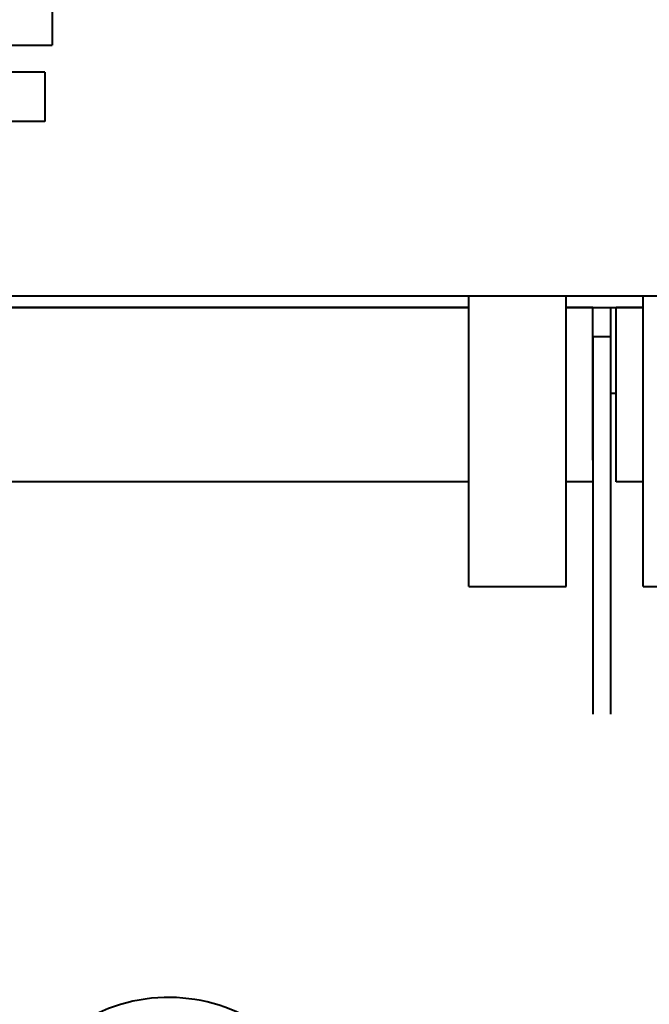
# Model space of a CAD drawing. Header units: millimetres. Extents: x -4428 to 3866, y -3426 to 3855.
# Tile 75 of 191: x -2367 to -2150, y 2798 to 3137. Entities that reach past the tile are written whole.
import ezdxf

# ---------------------------------------------------------------- set-up
doc = ezdxf.new("R2010")
doc.units = ezdxf.units.MM
doc.linetypes.add('K5LT_BASIC', pattern=[0])
doc.layers.add('Системный слой', color=7, linetype='Continuous')

# ---------------------------------------------------------------- blocks, each defined once
blk = doc.blocks.new('U0')
at = {"layer": 'Системный слой', "color": 150, "linetype": 'K5LT_BASIC', "lineweight": 40, "true_color": 0x0080ff}
for p, q in [((-2355.34, 3147.87), (-2355.34, 3127.87)), ((-2551.41, 3127.87), (-2355.34, 3127.87)), ((-2357.84, 3118.57), (-2551.34, 3118.57)), ((-2357.84, 3118.57), (-2357.84, 3101.57)), ((-2357.84, 3101.57), (-2551.34, 3101.57)), ((-2550.34, 3041.57), (-2212.09, 3041.57)), ((-2212.09, 2941.57), (-2212.09, 3041.57)), ((-2212.09, 3041.57), (-2178.59, 3041.57)), ((-2178.59, 2941.57), (-2178.59, 3041.57)), ((-2178.59, 3041.57), (-2152.09, 3041.57)), ((-2152.09, 2941.57), (-2152.09, 3041.57)), ((-2152.09, 3041.57), (-2118.59, 3041.57)), ((-2549, 3037.57), (-2212.09, 3037.57)), ((-2212.09, 3037.57), (-2549, 3037.57)), ((-2178.59, 3037.57), (-2152.09, 3037.57)), ((-2169.34, 3037.57), (-2178.59, 3037.57)), ((-2169.34, 3030.07), (-2169.34, 3037.57)), ((-2163.34, 3037.57), (-2163.34, 3027.57)), ((-2152.09, 3037.57), (-2161.34, 3037.57)), ((-2161.34, 3030.07), (-2161.34, 3037.57)), ((-2169.34, 2985.07), (-2169.34, 3030.07)), ((-2161.34, 2985.07), (-2161.34, 3030.07)), ((-2169.34, 3027.57), (-2169.34, 2897.57)), ((-2169.34, 3027.57), (-2163.34, 3027.57)), ((-2163.34, 3027.57), (-2163.34, 2897.57)), ((-2163.34, 3008.07), (-2161.34, 3008.07)), ((-2161.34, 2977.57), (-2161.34, 2985.07)), ((-2212.09, 2977.57), (-2462.07, 2977.57)), ((-2169.34, 2977.57), (-2178.59, 2977.57)), ((-2152.09, 2977.57), (-2161.34, 2977.57)), ((-2212.09, 2941.57), (-2178.59, 2941.57)), ((-2152.09, 2941.57), (-2118.59, 2941.57))]:
    blk.add_line(p, q, dxfattribs=at)
blk.add_arc((-2315.34, 2742.57), 57.5, 333.2692, 180, dxfattribs=at)

msp = doc.modelspace()

# ---------------------------------------------------------------- block references
at = {"layer": 'Системный слой'}
msp.add_blockref('U0', (0, 0), dxfattribs=at)

doc.saveas('drawing.dxf')
